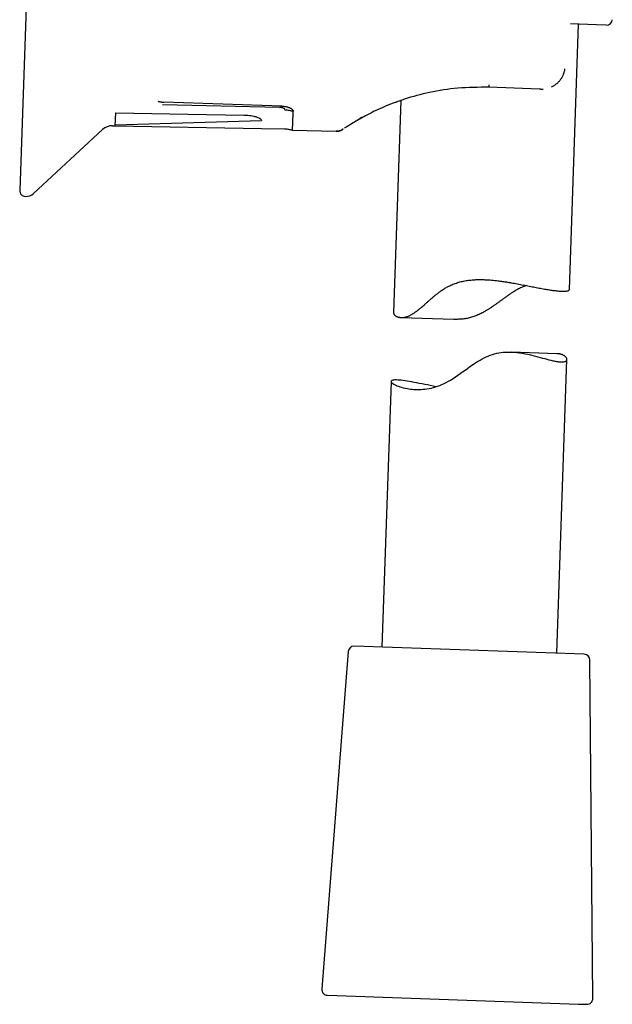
# Model space of a CAD drawing. Header units: millimetres. Extents: x 8 to 692, y 12 to 782.
# Tile 31 of 34: x 535 to 586, y 467 to 551. Entities that reach past the tile are written whole.
import ezdxf

# ---------------------------------------------------------------- set-up
doc = ezdxf.new("R2010")
doc.units = ezdxf.units.MM

msp = doc.modelspace()

# ---------------------------------------------------------------- linework, layer by layer
at = {"color": 7, "linetype": 'Continuous', "lineweight": 30}
for p, q in [((535.482, 557.479), (534.752, 536.578)), ((581.885, 528.086), (582.679, 550.843)), ((584.215, 550.789), (581.995, 550.867)), ((585.049, 550.76), (584.215, 550.789)), ((579.327, 545.272), (574.986, 545.423)), ((579.418, 545.269), (579.327, 545.272)), ((579.418, 545.269), (579.45, 545.269)), ((557.032, 543.695), (546.999, 543.932)), ((557.236, 543.809), (547.107, 544.148)), ((567.441, 544.287), (566.806, 526.1)), ((567.016, 544.15), (567.051, 544.163)), ((557.032, 543.695), (557.236, 543.809)), ((542.943, 542.213), (555.489, 542.572)), ((563.541, 542.499), (563.547, 542.503)), ((563.574, 542.522), (563.564, 542.515)), ((563.572, 542.518), (563.572, 542.518)), ((563.581, 542.524), (563.578, 542.522)), ((535.949, 536.327), (541.864, 541.804)), ((542.7, 542.124), (542.938, 542.12)), ((542.938, 542.12), (555.477, 541.901)), ((555.477, 541.901), (557.46, 541.866)), ((558.147, 541.748), (561.887, 541.65)), ((562.467, 541.818), (562.383, 541.768)), ((562.474, 541.822), (562.471, 541.82)), ((567.463, 525.677), (571.958, 525.52)), ((580.849, 522.572), (576.896, 522.71)), ((580.795, 496.876), (581.675, 522.08)), ((566.6, 520.197), (565.804, 497.399)), ((583.165, 496.793), (563.434, 497.482)), ((562.918, 497.022), (560.65, 468.083)), ((583.891, 467.272), (583.647, 496.298)), ((561.131, 467.544), (582.653, 466.793)), ((582.653, 466.793), (583.374, 466.768))]:
    msp.add_line(p, q, dxfattribs=at)
at = {"color": 7, "linetype": 'Continuous', "lineweight": 30, "flags": 128}
for points in [[(542.996, 543.227), (549.157, 543.125), (553.998, 543.045)], [(570.452, 519.742), (570.449, 519.743), (570.202, 519.792), (569.955, 519.841), (569.715, 519.889), (569.48, 519.936), (569.251, 519.982), (569.018, 520.028), (568.793, 520.072), (568.576, 520.113), (568.368, 520.151), (568.165, 520.187), (567.973, 520.218), (567.791, 520.246), (567.621, 520.27), (567.474, 520.288), (567.337, 520.302), (567.21, 520.312), (567.095, 520.318), (566.989, 520.32), (566.896, 520.317), (566.814, 520.311), (566.746, 520.3), (566.694, 520.286), (566.653, 520.268), (566.623, 520.246), (566.606, 520.222), (566.6, 520.193), (566.607, 520.161), (566.626, 520.126), (566.658, 520.089), (566.701, 520.049), (566.756, 520.008), (566.824, 519.964), (566.903, 519.92), (566.996, 519.873), (567.102, 519.827), (567.22, 519.78), (567.35, 519.734), (567.493, 519.69), (567.647, 519.649), (567.814, 519.61), (567.992, 519.575), (568.12, 519.554), (568.254, 519.536), (568.393, 519.521), (568.538, 519.509), (568.688, 519.501), (568.843, 519.498), (569, 519.499), (569.16, 519.505), (569.326, 519.517), (569.495, 519.534), (569.672, 519.559), (569.851, 519.589), (570.034, 519.628), (570.22, 519.674), (570.401, 519.726), (570.584, 519.785), (570.768, 519.853), (570.952, 519.928), (571.141, 520.013), (571.329, 520.106), (571.517, 520.207), (571.702, 520.316), (571.91, 520.446), (572.117, 520.582), (572.322, 520.723), (572.527, 520.868), (572.733, 521.015), (572.938, 521.163), (573.147, 521.313), (573.358, 521.462), (573.57, 521.609), (573.787, 521.753), (574.007, 521.893), (574.231, 522.027), (574.398, 522.12), (574.567, 522.208), (574.739, 522.291), (574.914, 522.368), (575.095, 522.44), (575.279, 522.504), (575.467, 522.56), (575.656, 522.606), (575.84, 522.642), (576.023, 522.671), (576.209, 522.692), (576.393, 522.705), (576.581, 522.713), (576.767, 522.713), (576.953, 522.708), (577.137, 522.697), (577.381, 522.675), (577.621, 522.645), (577.858, 522.609), (578.089, 522.567), (578.319, 522.521), (578.543, 522.471), (578.761, 522.419), (578.974, 522.366), (579.184, 522.311), (579.387, 522.256), (579.585, 522.203), (579.774, 522.151), (579.96, 522.101), (580.137, 522.055), (580.307, 522.012), (580.468, 521.973), (580.572, 521.95), (580.672, 521.93), (580.767, 521.912), (580.859, 521.896), (580.946, 521.883), (581.029, 521.874), (581.108, 521.867), (581.181, 521.863), (581.181, 521.863)]]:
    msp.add_lwpolyline(points, dxfattribs=at)
at = {"color": 7, "linetype": 'Continuous', "lineweight": 30}
for centre, radius, start, end in [((585.067, 551.26), 0.5, 268, 355.51874), ((542.679, 540.924), 1.2, 89, 132.80311), ((535.252, 536.561), 0.5, 178, 268), ((535.27, 537.06), 1, 268, 312.80311), ((563.417, 496.983), 0.5, 88, 175.51874), ((583.147, 496.294), 0.5, 0.48126, 88), ((561.149, 468.044), 0.5, 175.51874, 268), ((583.391, 467.267), 0.5, 268, 0.48126)]:
    msp.add_arc(centre, radius, start, end, dxfattribs=at)
for points, knots in [([(580.35, 545.456), (580.353, 545.457), (580.395, 545.475), (580.473, 545.516), (580.572, 545.574), (580.656, 545.629), (580.727, 545.68), (580.795, 545.733), (580.86, 545.789), (580.927, 545.852), (580.996, 545.923), (581.066, 546.002), (581.134, 546.089), (581.201, 546.184), (581.266, 546.29), (581.323, 546.399), (581.373, 546.51), (581.416, 546.621), (581.453, 546.739), (581.484, 546.864), (581.498, 546.95), (581.504, 546.993)], [0, 0, 0, 0, 0.005076, 0.069613, 0.132952, 0.177434, 0.221262, 0.264437, 0.306988, 0.351175, 0.400915, 0.456297, 0.509392, 0.566812, 0.628553, 0.694686, 0.750747, 0.809553, 0.871029, 0.934753, 1, 1, 1, 1]), ([(574.986, 545.423), (574.986, 545.425), (574.988, 545.427), (574.99, 545.45), (574.993, 545.482), (574.996, 545.523), (574.998, 545.568), (575, 545.604), (575.001, 545.622)], [0, 0, 0, 0, 0.1850127, 0.372272, 0.5604551, 0.7081077, 0.8548332, 1, 1, 1, 1]), ([(574.986, 545.423), (574.092, 545.422), (572.355, 545.418), (569.886, 545.019), (567.698, 544.426), (565.834, 543.705), (564.319, 542.957), (563.282, 542.352), (562.704, 541.977), (562.631, 541.927), (562.611, 541.914)], [0, 0, 0, 0, 0.143568, 0.278938, 0.411041, 0.545172, 0.679436, 0.816063, 0.952305, 1, 1, 1, 1]), ([(579.44, 545.268), (579.456, 545.268), (579.485, 545.267), (579.529, 545.268), (579.568, 545.27), (579.6, 545.271), (579.619, 545.273), (579.625, 545.273)], [0, 0, 0, 0, 0.273293, 0.513495, 0.722482, 0.903511, 1, 1, 1, 1]), ([(546.631, 544.223), (546.655, 544.216), (546.703, 544.202), (546.779, 544.185), (546.858, 544.171), (546.939, 544.16), (547.023, 544.152), (547.079, 544.15), (547.107, 544.148)], [0, 0, 0, 0, 0.16707, 0.333106, 0.499443, 0.666592, 0.832967, 1, 1, 1, 1]), ([(566.979, 544.136), (566.98, 544.137), (566.991, 544.141), (567.01, 544.148), (567.032, 544.156), (567.043, 544.16), (567.047, 544.161)], [0, 0, 0, 0, 0.051578, 0.47555, 0.809788, 1, 1, 1, 1]), ([(542.948, 542.304), (542.949, 542.328), (542.952, 542.375), (542.956, 542.461), (542.961, 542.559), (542.967, 542.668), (542.973, 542.79), (542.98, 542.923), (542.987, 543.068), (542.993, 543.174), (542.996, 543.227)], [0, 0, 0, 0, 0.125, 0.25, 0.375, 0.5, 0.625, 0.75, 0.875, 1, 1, 1, 1]), ([(553.998, 543.045), (554.1, 543.041), (554.3, 543.034), (554.587, 542.999), (554.803, 542.956), (554.96, 542.914), (555.106, 542.868), (555.261, 542.806), (555.395, 542.729), (555.476, 542.649), (555.485, 542.598), (555.489, 542.572)], [0, 0, 0, 0, 0.125883, 0.247395, 0.37036, 0.434252, 0.50055, 0.626628, 0.748876, 0.871843, 1, 1, 1, 1]), ([(557.516, 543.471), (557.514, 543.484), (557.512, 543.51), (557.487, 543.549), (557.446, 543.586), (557.388, 543.62), (557.328, 543.645), (557.273, 543.661), (557.214, 543.676), (557.134, 543.689), (557.066, 543.693), (557.032, 543.695)], [0, 0, 0, 0, 0.1253288, 0.2498818, 0.3759319, 0.4995816, 0.6259521, 0.6877156, 0.749367, 0.8747398, 1, 1, 1, 1]), ([(557.236, 543.809), (557.266, 543.807), (557.325, 543.804), (557.414, 543.795), (557.5, 543.784), (557.585, 543.769), (557.665, 543.75), (557.742, 543.728), (557.814, 543.704), (557.887, 543.675), (557.958, 543.641), (558.025, 543.601), (558.083, 543.56), (558.13, 543.516), (558.167, 543.47), (558.19, 543.427), (558.2, 543.387), (558.202, 543.362), (558.203, 543.35)], [0, 0, 0, 0, 0.05528, 0.11074, 0.165977, 0.220954, 0.27694, 0.333152, 0.389378, 0.445384, 0.516039, 0.586917, 0.657608, 0.731505, 0.805583, 0.879407, 0.93968, 1, 1, 1, 1]), ([(558.203, 543.35), (558.157, 543.362), (558.066, 543.385), (557.93, 543.417), (557.792, 543.444), (557.654, 543.465), (557.562, 543.469), (557.516, 543.471)], [0, 0, 0, 0, 0.201748, 0.402839, 0.602825, 0.801674, 1, 1, 1, 1]), ([(558.147, 541.748), (558.147, 541.748), (558.147, 541.749), (558.147, 541.758), (558.148, 541.774), (558.149, 541.793), (558.15, 541.815), (558.151, 541.842), (558.152, 541.872), (558.153, 541.906), (558.154, 541.944), (558.155, 541.986), (558.157, 542.039), (558.159, 542.104), (558.162, 542.184), (558.165, 542.273), (558.169, 542.369), (558.173, 542.473), (558.177, 542.583), (558.181, 542.696), (558.185, 542.814), (558.189, 542.937), (558.193, 543.068), (558.198, 543.205), (558.201, 543.301), (558.203, 543.35)], [0, 0, 0, 0, 0.037372, 0.085265, 0.133154, 0.16928, 0.205407, 0.241561, 0.277716, 0.313288, 0.348861, 0.38446, 0.42006, 0.47025, 0.520446, 0.570637, 0.620998, 0.671363, 0.721724, 0.768035, 0.81435, 0.860662, 0.907107, 0.953555, 1, 1, 1, 1]), ([(542.938, 542.12), (542.938, 542.121), (542.938, 542.123), (542.939, 542.141), (542.941, 542.17), (542.942, 542.199), (542.943, 542.213)], [0, 0, 0, 0, 0.25, 0.5, 0.75, 1, 1, 1, 1]), ([(542.943, 542.213), (542.944, 542.226), (542.945, 542.253), (542.947, 542.287), (542.948, 542.304)], [0, 0, 0, 0, 0.5, 1, 1, 1, 1]), ([(563.552, 542.506), (563.553, 542.506), (563.553, 542.506), (563.567, 542.515), (563.569, 542.515)], [0, 0, 0, 0, 0.920878, 1, 1, 1, 1]), ([(563.567, 542.514), (563.568, 542.515), (563.577, 542.52), (563.588, 542.528), (563.599, 542.535)], [0, 0, 0, 0, 0.089034, 1, 1, 1, 1]), ([(563.567, 542.514), (563.568, 542.515), (563.577, 542.521), (563.588, 542.527), (563.596, 542.533)], [0, 0, 0, 0, 0.144974, 1, 1, 1, 1]), ([(563.567, 542.514), (563.567, 542.514), (563.567, 542.514), (563.568, 542.515), (563.569, 542.515)], [0, 0, 0, 0, 0.194966, 1, 1, 1, 1]), ([(563.605, 542.54), (563.598, 542.535), (563.585, 542.527), (563.578, 542.523), (563.575, 542.52)], [0, 0, 0, 0, 0.498714, 1, 1, 1, 1]), ([(563.577, 542.52), (563.583, 542.524), (563.599, 542.533), (563.638, 542.556), (563.694, 542.589), (563.758, 542.626), (563.829, 542.667), (563.905, 542.71), (563.989, 542.757), (564.077, 542.807), (564.142, 542.842), (564.171, 542.858)], [0, 0, 0, 0, 0.081807, 0.209749, 0.338211, 0.46737, 0.576196, 0.685291, 0.794759, 0.904699, 1, 1, 1, 1]), ([(557.46, 541.866), (557.506, 541.864), (557.599, 541.86), (557.738, 541.84), (557.876, 541.813), (558.013, 541.781), (558.103, 541.759), (558.147, 541.748)], [0, 0, 0, 0, 0.199831, 0.4001694, 0.6015994, 0.8040843, 1, 1, 1, 1]), ([(562.185, 541.689), (562.176, 541.686), (562.138, 541.673), (562.068, 541.661), (561.977, 541.65), (561.917, 541.65), (561.887, 541.65)], [0, 0, 0, 0, 0.097242, 0.400356, 0.701682, 1, 1, 1, 1]), ([(561.889, 541.652), (561.921, 541.652), (561.982, 541.652), (562.068, 541.662), (562.142, 541.677), (562.205, 541.693), (562.253, 541.71), (562.289, 541.724), (562.316, 541.735), (562.342, 541.747), (562.372, 541.761), (562.407, 541.78), (562.431, 541.795), (562.444, 541.803)], [0, 0, 0, 0, 0.165075, 0.312561, 0.441474, 0.551236, 0.64157, 0.701949, 0.748797, 0.792437, 0.848574, 0.917737, 1, 1, 1, 1]), ([(562.436, 541.798), (562.437, 541.799), (562.439, 541.8), (562.447, 541.804), (562.45, 541.806)], [0, 0, 0, 0, 0.618327, 1, 1, 1, 1]), ([(562.479, 541.825), (562.475, 541.823), (562.469, 541.819), (562.466, 541.817), (562.464, 541.816)], [0, 0, 0, 0, 0.499633, 1, 1, 1, 1]), ([(566.808, 526.1), (566.807, 526.089), (566.806, 526.062), (566.818, 526.017), (566.841, 525.965), (566.877, 525.913), (566.926, 525.863), (566.981, 525.82), (567.039, 525.784), (567.097, 525.755), (567.161, 525.73), (567.233, 525.708), (567.311, 525.691), (567.397, 525.68), (567.489, 525.675), (567.58, 525.677), (567.666, 525.685), (567.746, 525.697), (567.83, 525.714), (567.918, 525.738), (568.008, 525.767), (568.103, 525.803), (568.2, 525.846), (568.298, 525.895), (568.397, 525.95), (568.496, 526.011), (568.596, 526.077), (568.698, 526.149), (568.802, 526.226), (568.907, 526.307), (569.012, 526.392), (569.138, 526.497), (569.285, 526.622), (569.453, 526.77), (569.623, 526.921), (569.796, 527.076), (569.972, 527.232), (570.151, 527.387), (570.332, 527.541), (570.52, 527.694), (570.716, 527.846), (570.899, 527.978), (571.064, 528.089), (571.209, 528.181), (571.365, 528.273), (571.534, 528.363), (571.716, 528.45), (571.903, 528.53), (572.097, 528.603), (572.297, 528.669), (572.503, 528.728), (572.712, 528.778), (572.923, 528.821), (573.133, 528.855), (573.343, 528.882), (573.554, 528.903), (573.769, 528.918), (573.986, 528.927), (574.206, 528.93), (574.426, 528.928), (574.667, 528.921), (574.929, 528.907), (575.213, 528.885), (575.495, 528.857), (575.777, 528.825), (576.06, 528.788), (576.341, 528.746), (576.62, 528.702), (576.895, 528.656), (577.164, 528.609), (577.427, 528.561), (577.687, 528.512), (577.944, 528.463), (578.197, 528.413), (578.446, 528.365), (578.689, 528.317), (578.932, 528.27), (579.171, 528.224), (579.408, 528.18), (579.637, 528.138), (579.858, 528.099), (580.072, 528.064), (580.278, 528.031), (580.473, 528.003), (580.654, 527.98), (580.819, 527.961), (580.97, 527.946), (581.111, 527.936), (581.242, 527.929), (581.363, 527.927), (581.472, 527.929), (581.569, 527.935), (581.652, 527.945), (581.721, 527.959), (581.778, 527.976), (581.822, 527.997), (581.856, 528.021), (581.876, 528.049), (581.886, 528.071), (581.884, 528.085), (581.884, 528.086)], [0, 0, 0, 0, 0.008121, 0.020324, 0.032756, 0.045188, 0.057701, 0.070213, 0.079247, 0.088281, 0.097355, 0.106429, 0.115648, 0.124866, 0.13415, 0.143434, 0.150251, 0.157068, 0.163926, 0.170783, 0.177784, 0.184785, 0.191843, 0.198902, 0.205721, 0.212541, 0.219406, 0.226272, 0.23325, 0.240228, 0.247234, 0.254239, 0.26504, 0.275842, 0.286685, 0.297528, 0.308425, 0.319328, 0.33004, 0.340759, 0.351982, 0.363204, 0.370731, 0.378258, 0.385784, 0.394482, 0.403181, 0.411948, 0.420715, 0.429701, 0.438687, 0.44775, 0.456813, 0.465511, 0.474209, 0.482967, 0.491725, 0.500654, 0.509584, 0.518565, 0.527546, 0.539131, 0.550715, 0.562387, 0.574059, 0.58598, 0.597901, 0.609899, 0.621897, 0.633693, 0.64549, 0.657356, 0.669221, 0.681301, 0.69338, 0.705533, 0.717687, 0.730553, 0.74342, 0.756379, 0.769339, 0.782598, 0.795858, 0.809224, 0.822591, 0.835046, 0.847502, 0.860048, 0.872594, 0.885426, 0.898259, 0.911191, 0.924123, 0.9363, 0.948476, 0.960735, 0.972994, 0.985509, 0.998025, 1, 1, 1, 1]), ([(578.17, 528.418), (578.134, 528.405), (578.039, 528.37), (577.881, 528.303), (577.699, 528.219), (577.515, 528.125), (577.331, 528.024), (577.141, 527.91), (576.945, 527.785), (576.742, 527.648), (576.54, 527.507), (576.337, 527.362), (576.135, 527.214), (575.93, 527.065), (575.724, 526.916), (575.515, 526.766), (575.303, 526.619), (575.088, 526.475), (574.869, 526.335), (574.665, 526.213), (574.479, 526.108), (574.309, 526.02), (574.137, 525.937), (573.96, 525.859), (573.779, 525.787), (573.594, 525.723), (573.405, 525.668), (573.216, 525.622), (573.029, 525.585), (572.842, 525.557), (572.655, 525.536), (572.467, 525.523), (572.277, 525.516), (572.107, 525.515), (572.001, 525.519), (571.958, 525.52)], [0, 0, 0, 0, 0.018127, 0.048376, 0.079395, 0.110415, 0.141688, 0.172964, 0.208302, 0.243655, 0.279001, 0.31462, 0.350244, 0.385864, 0.42193, 0.458, 0.494064, 0.530361, 0.566665, 0.602955, 0.629508, 0.65606, 0.682754, 0.709447, 0.73673, 0.764011, 0.791578, 0.819146, 0.84572, 0.872296, 0.899116, 0.925936, 0.953419, 0.980903, 1, 1, 1, 1]), ([(581.181, 521.863), (581.215, 521.862), (581.284, 521.861), (581.372, 521.867), (581.45, 521.88), (581.518, 521.899), (581.574, 521.925), (581.618, 521.956), (581.65, 521.993), (581.67, 522.034), (581.677, 522.079), (581.673, 522.126), (581.657, 522.176), (581.63, 522.227), (581.59, 522.279), (581.539, 522.332), (581.475, 522.382), (581.406, 522.426), (581.335, 522.462), (581.266, 522.492), (581.191, 522.517), (581.109, 522.54), (581.019, 522.557), (580.933, 522.568), (580.873, 522.57), (580.849, 522.571)], [0, 0, 0, 0, 0.046877, 0.093754, 0.141008, 0.188262, 0.236662, 0.285062, 0.333836, 0.382609, 0.429474, 0.47634, 0.523498, 0.570656, 0.618698, 0.66674, 0.715093, 0.763446, 0.798357, 0.833268, 0.868333, 0.903398, 0.939024, 0.974648, 1, 1, 1, 1])]:
    msp.add_open_spline(points, degree=3, knots=knots, dxfattribs=at)

doc.saveas('drawing.dxf')
